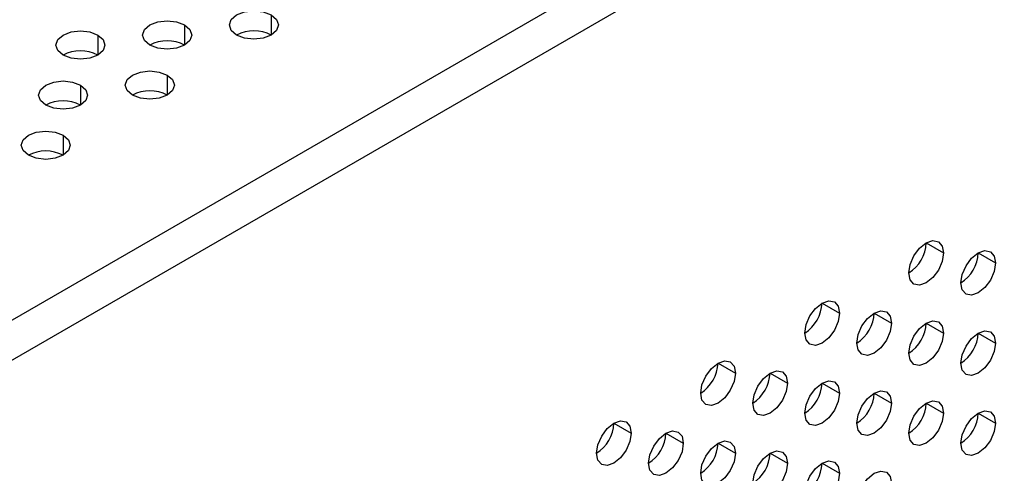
# Model space of a CAD drawing. Header units: millimetres. Extents: x 0 to 1118, y 0 to 864.
# Tile 185 of 256: x 934.33 to 941.01, y 664.66 to 667.74. Entities that reach past the tile are written whole.
import ezdxf

# ---------------------------------------------------------------- set-up
doc = ezdxf.new("R2010")
doc.units = ezdxf.units.MM

msp = doc.modelspace()

# ---------------------------------------------------------------- linework, layer by layer
at = {"color": 7, "linetype": 'Continuous', "lineweight": 25}
for p, q in [((926.1057, 660.9838), (999.8805, 703.5731)), ((926.2471, 660.7933), (999.9748, 703.3554)), ((940.4835, 666.2219), (940.6014, 666.1539)), ((940.8371, 666.1538), (940.9549, 666.0858)), ((939.7764, 665.8137), (939.8943, 665.7457)), ((940.13, 665.7456), (940.2478, 665.6776)), ((940.4835, 665.6776), (940.6014, 665.6095)), ((940.8371, 665.6095), (940.9549, 665.5414)), ((939.0693, 665.4055), (939.1872, 665.3375)), ((939.4229, 665.3374), (939.5407, 665.2694)), ((939.7764, 665.2693), (939.8943, 665.2013)), ((940.13, 665.2013), (940.2478, 665.1332)), ((940.4835, 665.1332), (940.6014, 665.0652)), ((940.8371, 665.0651), (940.9549, 664.9971)), ((938.3622, 664.9973), (938.4801, 664.9293)), ((938.7158, 664.9292), (938.8336, 664.8612)), ((939.0693, 664.8611), (939.1872, 664.7931)), ((939.4229, 664.7931), (939.5407, 664.725)), ((939.7764, 664.725), (939.8943, 664.657))]:
    msp.add_line(p, q, dxfattribs=at)
at = {"color": 8, "linetype": 'Continuous', "lineweight": 25}
for p, q in [((936.0346, 667.7702), (936.0346, 667.6341)), ((935.4454, 667.7022), (935.4454, 667.5661)), ((934.8561, 667.6341), (934.8561, 667.498)), ((935.3275, 667.362), (935.3275, 667.2259)), ((934.7383, 667.2939), (934.7383, 667.1579)), ((934.6204, 666.9538), (934.6204, 666.8177))]:
    msp.add_line(p, q, dxfattribs=at)
at = {"color": 7, "linetype": 'Continuous', "lineweight": 25, "flags": 128}
for points in [[(935.7989, 667.6341), (935.7628, 667.6653), (935.7501, 667.7022), (935.7628, 667.739), (935.7989, 667.7702), (935.853, 667.791), (935.9168, 667.7984), (935.9806, 667.791), (936.0346, 667.7702)], [(936.0346, 667.7702), (936.0708, 667.739), (936.0835, 667.7022), (936.0708, 667.6653), (936.0346, 667.6341), (935.9806, 667.6133), (935.9168, 667.6059), (935.853, 667.6133), (935.7989, 667.6341)], [(935.2097, 667.5661), (935.1736, 667.5973), (935.1609, 667.6341), (935.1736, 667.6709), (935.2097, 667.7022), (935.2638, 667.723), (935.3275, 667.7303), (935.3913, 667.723), (935.4454, 667.7022)], [(935.4454, 667.7022), (935.4815, 667.6709), (935.4942, 667.6341), (935.4815, 667.5973), (935.4454, 667.5661), (935.3913, 667.5452), (935.3275, 667.5379), (935.2638, 667.5452), (935.2097, 667.5661)], [(934.6204, 667.498), (934.5843, 667.5293), (934.5716, 667.5661), (934.5843, 667.6029), (934.6204, 667.6341), (934.6745, 667.655), (934.7383, 667.6623), (934.8021, 667.655), (934.8561, 667.6341)], [(934.8561, 667.6341), (934.8923, 667.6029), (934.905, 667.5661), (934.8923, 667.5293), (934.8561, 667.498), (934.8021, 667.4772), (934.7383, 667.4699), (934.6745, 667.4772), (934.6204, 667.498)], [(935.0918, 667.2259), (935.0557, 667.2571), (935.043, 667.2939), (935.0557, 667.3308), (935.0918, 667.362), (935.1459, 667.3828), (935.2097, 667.3902), (935.2735, 667.3828), (935.3275, 667.362)], [(935.3275, 667.362), (935.3637, 667.3308), (935.3764, 667.2939), (935.3637, 667.2571), (935.3275, 667.2259), (935.2735, 667.2051), (935.2097, 667.1977), (935.1459, 667.2051), (935.0918, 667.2259)], [(934.5026, 667.1579), (934.4665, 667.1891), (934.4538, 667.2259), (934.4665, 667.2627), (934.5026, 667.2939), (934.5567, 667.3148), (934.6204, 667.3221), (934.6842, 667.3148), (934.7383, 667.2939)], [(934.7383, 667.2939), (934.7744, 667.2627), (934.7871, 667.2259), (934.7744, 667.1891), (934.7383, 667.1579), (934.6842, 667.137), (934.6204, 667.1297), (934.5567, 667.137), (934.5026, 667.1579)], [(934.3847, 666.8177), (934.3486, 666.8489), (934.3359, 666.8857), (934.3486, 666.9226), (934.3847, 666.9538), (934.4388, 666.9746), (934.5026, 666.982), (934.5664, 666.9746), (934.6204, 666.9538)], [(934.6204, 666.9538), (934.6566, 666.9226), (934.6693, 666.8857), (934.6566, 666.8489), (934.6204, 666.8177), (934.5664, 666.7969), (934.5026, 666.7895), (934.4388, 666.7969), (934.3847, 666.8177)], [(940.3657, 666.0178), (940.3746, 666.0751), (940.4002, 666.134), (940.4384, 666.1855), (940.4835, 666.2219), (940.5286, 666.2376), (940.5669, 666.2302), (940.5924, 666.2008), (940.6014, 666.1539)], [(940.6014, 666.1539), (940.5924, 666.0966), (940.5669, 666.0377), (940.5286, 665.9862), (940.4835, 665.9498), (940.4384, 665.9341), (940.4002, 665.9415), (940.3746, 665.9709), (940.3657, 666.0178)], [(940.7192, 665.9497), (940.7282, 666.007), (940.7538, 666.0659), (940.792, 666.1175), (940.8371, 666.1539), (940.8822, 666.1695), (940.9204, 666.1621), (940.946, 666.1327), (940.9549, 666.0858)], [(940.9549, 666.0858), (940.946, 666.0285), (940.9204, 665.9696), (940.8822, 665.9181), (940.8371, 665.8817), (940.792, 665.866), (940.7538, 665.8734), (940.7282, 665.9028), (940.7192, 665.9497)], [(939.6586, 665.6096), (939.6675, 665.6669), (939.6931, 665.7258), (939.7313, 665.7773), (939.7764, 665.8137), (939.8215, 665.8294), (939.8598, 665.822), (939.8853, 665.7926), (939.8943, 665.7457)], [(939.8943, 665.7457), (939.8853, 665.6884), (939.8598, 665.6295), (939.8215, 665.5779), (939.7764, 665.5416), (939.7313, 665.5259), (939.6931, 665.5333), (939.6675, 665.5627), (939.6586, 665.6096)], [(940.0121, 665.5415), (940.0211, 665.5988), (940.0466, 665.6577), (940.0849, 665.7093), (940.13, 665.7457), (940.1751, 665.7613), (940.2133, 665.7539), (940.2389, 665.7245), (940.2478, 665.6776)], [(940.2478, 665.6776), (940.2389, 665.6203), (940.2133, 665.5614), (940.1751, 665.5099), (940.13, 665.4735), (940.0849, 665.4578), (940.0466, 665.4652), (940.0211, 665.4946), (940.0121, 665.5415)], [(940.3657, 665.4735), (940.3746, 665.5307), (940.4002, 665.5896), (940.4384, 665.6412), (940.4835, 665.6776), (940.5286, 665.6933), (940.5669, 665.6858), (940.5924, 665.6564), (940.6014, 665.6095)], [(940.6014, 665.6095), (940.5924, 665.5523), (940.5669, 665.4934), (940.5286, 665.4418), (940.4835, 665.4054), (940.4384, 665.3897), (940.4002, 665.3971), (940.3746, 665.4266), (940.3657, 665.4735)], [(940.7192, 665.4054), (940.7282, 665.4626), (940.7538, 665.5215), (940.792, 665.5731), (940.8371, 665.6095), (940.8822, 665.6252), (940.9204, 665.6177), (940.946, 665.5883), (940.9549, 665.5414)], [(940.9549, 665.5414), (940.946, 665.4842), (940.9204, 665.4253), (940.8822, 665.3737), (940.8371, 665.3373), (940.792, 665.3216), (940.7538, 665.3291), (940.7282, 665.3585), (940.7192, 665.4054)], [(938.9515, 665.2014), (938.9604, 665.2587), (938.986, 665.3176), (939.0242, 665.3691), (939.0693, 665.4055), (939.1144, 665.4212), (939.1526, 665.4138), (939.1782, 665.3844), (939.1872, 665.3375)], [(939.1872, 665.3375), (939.1782, 665.2802), (939.1526, 665.2213), (939.1144, 665.1697), (939.0693, 665.1333), (939.0242, 665.1177), (938.986, 665.1251), (938.9604, 665.1545), (938.9515, 665.2014)], [(939.305, 665.1333), (939.314, 665.1906), (939.3395, 665.2495), (939.3778, 665.3011), (939.4229, 665.3374), (939.468, 665.3531), (939.5062, 665.3457), (939.5318, 665.3163), (939.5407, 665.2694)], [(939.5407, 665.2694), (939.5318, 665.2121), (939.5062, 665.1532), (939.468, 665.1017), (939.4229, 665.0653), (939.3778, 665.0496), (939.3395, 665.057), (939.314, 665.0864), (939.305, 665.1333)], [(939.6586, 665.0652), (939.6675, 665.1225), (939.6931, 665.1814), (939.7313, 665.233), (939.7764, 665.2694), (939.8215, 665.285), (939.8598, 665.2776), (939.8853, 665.2482), (939.8943, 665.2013)], [(939.8943, 665.2013), (939.8853, 665.1441), (939.8598, 665.0852), (939.8215, 665.0336), (939.7764, 664.9972), (939.7313, 664.9815), (939.6931, 664.9889), (939.6675, 665.0183), (939.6586, 665.0652)], [(940.0121, 664.9972), (940.0211, 665.0544), (940.0466, 665.1133), (940.0849, 665.1649), (940.13, 665.2013), (940.1751, 665.217), (940.2133, 665.2095), (940.2389, 665.1801), (940.2478, 665.1332)], [(940.2478, 665.1332), (940.2389, 665.076), (940.2133, 665.0171), (940.1751, 664.9655), (940.13, 664.9291), (940.0849, 664.9134), (940.0466, 664.9209), (940.0211, 664.9503), (940.0121, 664.9972)], [(940.3657, 664.9291), (940.3746, 664.9863), (940.4002, 665.0452), (940.4384, 665.0968), (940.4835, 665.1332), (940.5286, 665.1489), (940.5669, 665.1415), (940.5924, 665.1121), (940.6014, 665.0652)], [(940.6014, 665.0652), (940.5924, 665.0079), (940.5669, 664.949), (940.5286, 664.8974), (940.4835, 664.861), (940.4384, 664.8454), (940.4002, 664.8528), (940.3746, 664.8822), (940.3657, 664.9291)], [(940.7192, 664.861), (940.7282, 664.9183), (940.7538, 664.9772), (940.792, 665.0287), (940.8371, 665.0651), (940.8822, 665.0808), (940.9204, 665.0734), (940.946, 665.044), (940.9549, 664.9971)], [(938.2444, 664.7932), (938.2533, 664.8505), (938.2789, 664.9094), (938.3171, 664.9609), (938.3622, 664.9973), (938.4073, 665.013), (938.4455, 665.0056), (938.4711, 664.9762), (938.4801, 664.9293)], [(940.9549, 664.9971), (940.946, 664.9398), (940.9204, 664.8809), (940.8822, 664.8294), (940.8371, 664.793), (940.792, 664.7773), (940.7538, 664.7847), (940.7282, 664.8141), (940.7192, 664.861)], [(938.4801, 664.9293), (938.4711, 664.872), (938.4455, 664.8131), (938.4073, 664.7615), (938.3622, 664.7251), (938.3171, 664.7095), (938.2789, 664.7169), (938.2533, 664.7463), (938.2444, 664.7932)], [(938.5979, 664.7251), (938.6069, 664.7824), (938.6324, 664.8413), (938.6707, 664.8929), (938.7158, 664.9292), (938.7609, 664.9449), (938.7991, 664.9375), (938.8246, 664.9081), (938.8336, 664.8612)], [(938.8336, 664.8612), (938.8246, 664.8039), (938.7991, 664.745), (938.7609, 664.6935), (938.7158, 664.6571), (938.6707, 664.6414), (938.6324, 664.6488), (938.6069, 664.6782), (938.5979, 664.7251)], [(938.9515, 664.657), (938.9604, 664.7143), (938.986, 664.7732), (939.0242, 664.8248), (939.0693, 664.8612), (939.1144, 664.8768), (939.1526, 664.8694), (939.1782, 664.84), (939.1872, 664.7931)], [(939.1872, 664.7931), (939.1782, 664.7359), (939.1526, 664.677), (939.1144, 664.6254), (939.0693, 664.589), (939.0242, 664.5733), (938.986, 664.5807), (938.9604, 664.6101), (938.9515, 664.657)], [(939.305, 664.589), (939.314, 664.6462), (939.3395, 664.7051), (939.3778, 664.7567), (939.4229, 664.7931), (939.468, 664.8088), (939.5062, 664.8013), (939.5318, 664.7719), (939.5407, 664.725)], [(939.6586, 664.5209), (939.6675, 664.5781), (939.6931, 664.637), (939.7313, 664.6886), (939.7764, 664.725), (939.8215, 664.7407), (939.8598, 664.7333), (939.8853, 664.7039), (939.8943, 664.657)], [(939.5407, 664.725), (939.5318, 664.6678), (939.5062, 664.6089), (939.468, 664.5573), (939.4229, 664.5209), (939.3778, 664.5052), (939.3395, 664.5127), (939.314, 664.5421), (939.305, 664.589)], [(940.0121, 664.4528), (940.0211, 664.5101), (940.0466, 664.569), (940.0849, 664.6205), (940.13, 664.6569), (940.1751, 664.6726), (940.2133, 664.6652), (940.2389, 664.6358), (940.2478, 664.5889)], [(939.8943, 664.657), (939.8853, 664.5997), (939.8598, 664.5408), (939.8215, 664.4892), (939.7764, 664.4528), (939.7313, 664.4372), (939.6931, 664.4446), (939.6675, 664.474), (939.6586, 664.5209)]]:
    msp.add_lwpolyline(points, dxfattribs=at)
at = {"color": 7, "linetype": 'Continuous', "lineweight": 25}
for centre, radius, start, end in [((935.9168, 667.4066), 0.2562, 62.61002, 117.3846), ((935.3275, 667.3386), 0.2562, 62.61002, 117.3846), ((934.7383, 667.2706), 0.2562, 62.61002, 117.3846), ((935.2097, 666.9984), 0.2562, 62.61002, 117.3846), ((934.6204, 666.9304), 0.2562, 62.61002, 117.3846), ((934.5026, 666.5902), 0.2562, 62.61002, 117.3846), ((940.2277, 666.2336), 0.2561, 302.60548, 357.39452), ((940.5812, 666.1655), 0.2561, 302.60548, 357.39452), ((939.5206, 665.8254), 0.2561, 302.60548, 357.39452), ((939.8741, 665.7573), 0.2561, 302.60548, 357.39452), ((940.2277, 665.6892), 0.2561, 302.60548, 357.39452), ((940.5812, 665.6211), 0.2561, 302.60548, 357.39452), ((938.8134, 665.4171), 0.2561, 302.60548, 357.39452), ((939.167, 665.3491), 0.2561, 302.60548, 357.39452), ((939.5206, 665.281), 0.2561, 302.60548, 357.39452), ((939.8741, 665.2129), 0.2561, 302.60548, 357.39452), ((940.2277, 665.1448), 0.2561, 302.60548, 357.39452), ((940.5812, 665.0768), 0.2561, 302.60548, 357.39452), ((938.1063, 665.0089), 0.2561, 302.60548, 357.39452), ((938.4599, 664.9409), 0.2561, 302.60548, 357.39452), ((938.8134, 664.8728), 0.2561, 302.60548, 357.39452), ((939.167, 664.8047), 0.2561, 302.60548, 357.39452), ((939.5206, 664.7366), 0.2561, 302.60548, 357.39452)]:
    msp.add_arc(centre, radius, start, end, dxfattribs=at)

doc.saveas('drawing.dxf')
